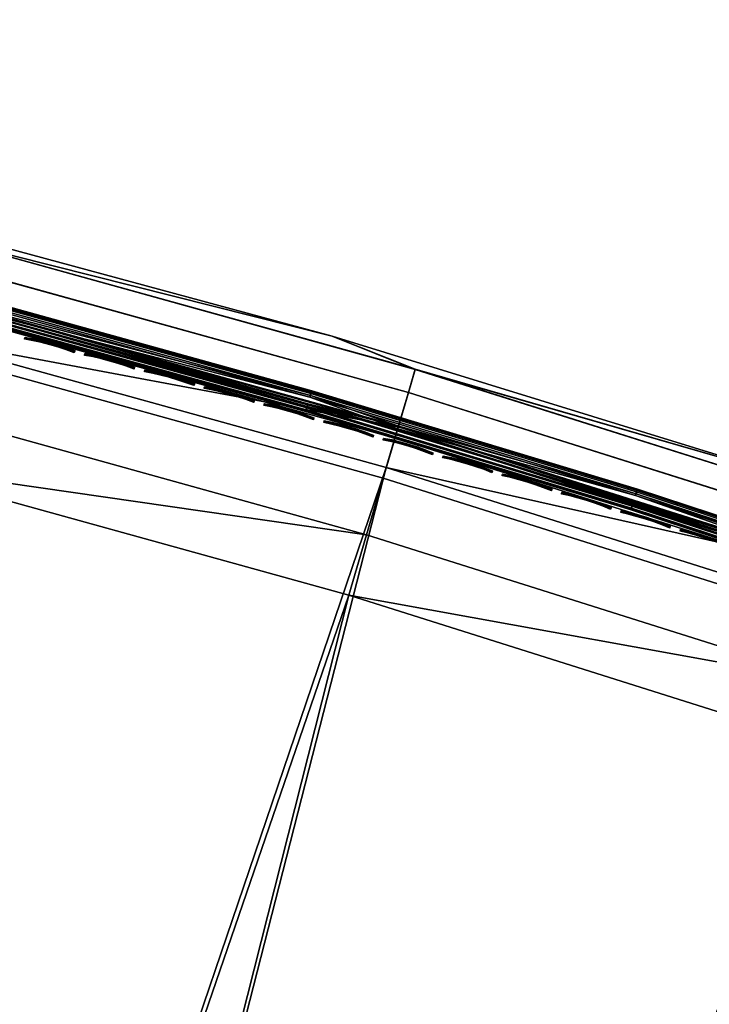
# Model space of a CAD drawing. Header units: inches. Extents: x 0 to 63.6, y -63.6 to 0.
# Tile 126 of 256: x 16.3 to 19.4, y -5.5 to -1.1. Entities that reach past the tile are written whole.
import ezdxf

# ---------------------------------------------------------------- set-up
doc = ezdxf.new("R2010")
doc.units = ezdxf.units.IN
doc.header["$LTSCALE"] = 0.03937
doc.header["$MEASUREMENT"] = 0
for name, color, linetype in [('A-FURN-3-ST', 151, 'Continuous'), ('A-FURN-3-ST-SEAM', 250, 'Continuous'), ('A-FURN-3-STITCH', 15, 'Continuous')]:
    doc.layers.add(name, color=color, linetype=linetype)

msp = doc.modelspace()

# ---------------------------------------------------------------- meshes
at = {"layer": 'A-FURN-3-ST'}
mesh = msp.add_polyface(dxfattribs=at)
corners = [(21.897, -3.8858, 5.5), (20.2261, -3.3398, 5.3087), (19.8089, -3.1614, 5.5), (18.0719, -2.6596, 5.3087), (17.6969, -2.5101, 5.5), (15.8949, -2.0563, 5.3087), (15.5635, -1.9324, 5.5), (13.6979, -1.5306, 5.3087), (13.4114, -1.4292, 5.5), (11.4835, -1.0834, 5.3087), (20.1917, -3.4426, 5.1464), (18.0412, -2.7635, 5.1464), (15.868, -2.1612, 5.1464), (13.6747, -1.6365, 5.1464), (11.4007, -1.5378, 5), (13.6399, -1.795, 5.0381), (13.5989, -1.9818, 5), (15.8276, -2.3184, 5.0381), (15.7799, -2.5037, 5), (17.9953, -2.9191, 5.0381), (17.9411, -3.1026, 5), (20.1403, -3.5965, 5.0381), (20.0796, -3.7779, 5), (22.2599, -4.3496, 5.0381), (22.3168, -4.1977, 5.1464), (21.897, -3.8858, 16.9), (19.8089, -3.1614, 16.9), (17.6969, -2.5101, 16.9), (15.5635, -1.9324, 16.9), (13.4114, -1.4292, 16.9), (19.8901, -4.3472, 18), (22.0829, -4.8243, 17.9625), (19.9803, -4.0772, 17.9625), (17.772, -3.6783, 18), (17.8526, -3.4052, 17.9625), (15.6316, -3.085, 18), (15.7023, -2.8093, 17.9625), (13.4714, -2.5681, 18), (13.5323, -2.29, 17.9625), (22.3168, -4.1987, 17.45), (20.1918, -3.4436, 17.45), (20.1365, -3.6095, 17.6778), (22.2556, -4.3624, 17.6778), (20.0644, -3.8256, 17.8526), (22.1758, -4.5758, 17.8526), (20.2264, -3.3393, 17.1847), (18.0722, -2.6591, 17.1847), (18.0414, -2.7645, 17.45), (17.992, -2.9323, 17.6778), (17.9276, -3.1508, 17.8526), (15.8953, -2.0558, 17.1847), (15.8682, -2.1623, 17.45), (15.8248, -2.3316, 17.6778), (15.7683, -2.5523, 17.8526), (13.6982, -1.5301, 17.1847), (13.6749, -1.6375, 17.45), (13.6377, -1.8083, 17.6778), (13.589, -2.0309, 17.8526), (11.4839, -1.0828, 17.1847)]
mesh.append_faces([[corners[k] for k in face] for face in [(0, 1, 2), (2, 1, 3), (2, 3, 4), (4, 3, 5), (4, 5, 6), (6, 5, 7), (6, 7, 8), (8, 7, 9), (1, 10, 11, 3), (3, 11, 12, 5), (5, 12, 13, 7), (14, 15, 16), (16, 15, 17), (16, 17, 18), (18, 17, 19), (18, 19, 20), (20, 19, 21), (20, 21, 22), (22, 21, 23), (24, 23, 21, 10), (10, 21, 19, 11), (11, 19, 17, 12), (12, 17, 15, 13), (25, 0, 2), (25, 2, 26), (26, 2, 4), (26, 4, 27), (27, 4, 6), (27, 6, 28), (28, 6, 8), (28, 8, 29), (30, 31, 32), (30, 32, 33), (33, 32, 34), (33, 34, 35), (35, 34, 36), (35, 36, 37), (37, 36, 38), (39, 40, 41, 42), (42, 41, 43, 44), (44, 43, 32, 31), (25, 26, 45), (45, 26, 46), (45, 46, 47, 40), (40, 47, 48, 41), (41, 48, 49, 43), (43, 49, 34, 32), (26, 27, 46), (46, 27, 50), (46, 50, 51, 47), (47, 51, 52, 48), (48, 52, 53, 49), (49, 53, 36, 34), (27, 28, 50), (50, 28, 54), (50, 54, 55, 51), (51, 55, 56, 52), (52, 56, 57, 53), (53, 57, 38, 36), (28, 29, 54), (54, 29, 58)]])
mesh = msp.add_polyface(dxfattribs=at)
corners = [(13.9787, -25.6395, 5), (13.9126, -25.8191, 5.0381), (12.3211, -25.0702, 5), (12.2629, -25.2525, 5.0381), (12.4992, -25.6536, 5.5), (12.1805, -25.5102, 5.3087), (13.8192, -26.0731, 5.3087), (13.8566, -25.9714, 5.1464), (12.2135, -25.407, 5.1464), (14.1775, -26.2475, 16.9), (12.4992, -25.6536, 16.9), (15.73, -25.9885, 17.9625), (15.8397, -25.7258, 18), (14.0856, -25.3429, 17.9625), (14.1839, -25.0757, 18), (12.4149, -24.7692, 17.9625), (12.5015, -24.498, 18), (12.3342, -25.0219, 17.8526), (13.9941, -25.5919, 17.8526), (15.6277, -26.2333, 17.8526), (12.2649, -25.2389, 17.6778), (13.9154, -25.8057, 17.6778), (12.1782, -25.5101, 17.1847), (13.8171, -26.0729, 17.1847), (13.8551, -25.9698, 17.45), (12.2117, -25.4054, 17.45), (25.0468, -31.0664, 18), (37.515, -13.6013, 18), (23.6135, -30.0129, 18), (35.7144, -12.3007, 18), (22.136, -29.0223, 18), (33.8688, -11.0648, 18), (31.9805, -9.8953, 18), (20.6169, -28.0967, 18), (30.0518, -8.7935, 18), (19.0593, -27.2377, 18), (28.0852, -7.761, 18), (17.4659, -26.4469, 18), (26.0832, -6.7989, 18), (24.0483, -5.9085, 18), (21.9831, -5.0909, 18), (19.8901, -4.3472, 18), (17.772, -3.6783, 18), (10.7957, -23.9936, 18), (15.6316, -3.085, 18), (29.9607, -7.4937, 5.5), (30.5611, -7.8617, 5.3087), (28.561, -6.8115, 5.3087), (28.3538, -7.2244, 5), (28.4396, -7.0534, 5.0381), (30.4312, -8.0991, 5.0381), (30.3394, -8.2669, 5), (30.5091, -7.9568, 5.1464), (28.5124, -6.9084, 5.1464), (30.1884, -8.5438, 17.9625), (28.2129, -7.5065, 17.9625), (30.5088, -7.9577, 17.45), (28.5122, -6.9094, 17.45), (28.4339, -7.0657, 17.6778), (30.425, -8.1111, 17.6778), (28.3318, -7.2693, 17.8526), (30.3157, -8.311, 17.8526), (37.8745, -13.121, 5), (24.6816, -31.5424, 5), (23.2694, -30.5044, 5), (36.0566, -11.8078, 5), (21.8136, -29.5284, 5), (34.1932, -10.5601, 5), (32.2866, -9.3793, 5), (20.3169, -28.6163, 5), (18.7822, -27.7699, 5), (17.2123, -26.9907, 5), (26.3325, -6.2531, 5), (15.6101, -26.2801, 5), (24.2779, -5.3542, 5), (22.1927, -4.5288, 5), (20.0796, -3.7779, 5), (17.9411, -3.1026, 5), (10.6404, -24.5731, 5), (15.7799, -2.5037, 5)]
mesh.append_faces([[corners[k] for k in face] for face in [(0, 1, 2), (2, 1, 3), (4, 5, 6), (7, 6, 5, 8), (1, 7, 8, 3), (4, 9, 10), (11, 12, 13), (13, 12, 14), (13, 14, 15), (15, 14, 16), (15, 17, 18, 13), (13, 18, 19, 11), (17, 20, 21, 18), (22, 10, 23), (24, 21, 20, 25), (23, 24, 25, 22), (26, 27, 28), (28, 29, 30), (30, 31, 32), (30, 32, 33), (33, 32, 34), (33, 34, 35), (35, 34, 36), (35, 36, 37), (37, 36, 38), (37, 38, 12), (12, 38, 39), (12, 39, 40), (12, 40, 14), (14, 40, 41), (14, 41, 16), (16, 41, 42), (16, 42, 43), (43, 42, 44), (45, 46, 47), (48, 49, 50), (48, 50, 51), (52, 50, 49, 53), (34, 54, 36), (36, 54, 55), (56, 57, 58, 59), (59, 58, 60, 61), (61, 60, 55, 54), (62, 63, 64), (65, 64, 66), (67, 66, 68), (68, 66, 69), (68, 69, 51), (51, 69, 70), (51, 70, 48), (48, 70, 71), (48, 71, 72), (72, 71, 73), (72, 73, 74), (74, 73, 75), (75, 73, 0), (75, 0, 76), (76, 0, 2), (76, 2, 77), (77, 2, 78), (77, 78, 79)]])
at = {"layer": 'A-FURN-3-ST-SEAM'}
mesh = msp.add_polyface(dxfattribs=at)
corners = [(17.9814, -2.9694, 17.6706), (19.0448, -3.2936, 17.6902), (17.578, -2.8502, 17.6902), (15.8156, -2.3691, 17.6706), (17.9934, -2.9283, 17.7271), (17.5843, -2.8278, 17.7208), (19.0517, -3.2715, 17.7208), (19.0652, -3.2284, 17.7234), (17.5968, -2.7844, 17.7234), (17.9972, -2.9155, 17.628), (19.0554, -3.2596, 17.6292), (17.5878, -2.8158, 17.6292), (17.5794, -2.8451, 17.6522), (19.0464, -3.2886, 17.6522), (0.0734, -1.09, 17.8563), (0.0872, -1.09, 17.8675), (0.0872, -8.2403, 17.8675), (0.0734, -8.2403, 17.8563), (0.0872, -15.3906, 17.8675), (0.0734, -15.3906, 17.8563), (0.1, -8.2403, 17.9), (0.0965, -15.3906, 17.8826), (0.0965, -8.2403, 17.8826), (0.1, -1.09, 17.9), (0.0965, -1.09, 17.8826), (0.0567, -15.3906, 17.8505), (0.0567, -8.2403, 17.8505), (0.0567, -1.09, 17.8505), (0.0228, -1.09, 17.8588), (0.039, -1.09, 17.8515), (0.039, -8.2403, 17.8515), (0.0228, -8.2403, 17.8588), (0.039, -15.3906, 17.8515), (0.0228, -15.3906, 17.8588), (0.0019, -15.3906, 17.8868), (0.0019, -8.2403, 17.8868), (0.0019, -1.09, 17.8868), (0.0051, -1.09, 17.9217), (0.0003, -1.09, 17.9045), (0.0003, -8.2403, 17.9045), (0.0051, -8.2403, 17.9217), (0.0003, -15.3906, 17.9045), (0.0051, -15.3906, 17.9217), (0.0655, -15.3906, 17.9472), (0.0812, -15.3906, 17.939), (0.0812, -8.2403, 17.939), (0.0655, -8.2403, 17.9472), (0.0812, -1.09, 17.939), (0.0655, -1.09, 17.9472), (0.0929, -15.3906, 17.9255), (0.0929, -8.2403, 17.9255), (0.0929, -1.09, 17.9255), (0.1, -15.3906, 17.9), (0.0304, -1.09, 17.9459), (0.0304, -8.2403, 17.9459), (0.0304, -15.3906, 17.9459), (0.0155, -1.09, 17.9362), (0.0155, -8.2403, 17.9362), (0.0155, -15.3906, 17.9362)]
mesh.append_faces([[corners[k] for k in face] for face in [(0, 1, 2), (0, 2, 3), (4, 5, 6), (4, 7, 8), (9, 10, 11), (0, 12, 13), (14, 15, 16, 17), (17, 16, 18, 19), (20, 21, 22), (20, 22, 23), (23, 22, 24), (19, 25, 26, 17), (17, 26, 27, 14), (28, 29, 30, 31), (31, 30, 32, 33), (33, 34, 35, 31), (31, 35, 36, 28), (37, 38, 39, 40), (40, 39, 41, 42), (43, 44, 45, 46), (46, 45, 47, 48), (44, 49, 50, 45), (45, 50, 51, 47), (50, 52, 20), (50, 20, 51), (51, 20, 23), (48, 53, 54, 46), (46, 54, 55, 43), (53, 56, 57, 54), (54, 57, 58, 55), (56, 37, 40, 57), (57, 40, 42, 58), (15, 24, 22, 16), (16, 22, 21, 18), (29, 27, 26, 30), (30, 26, 25, 32), (38, 36, 35, 39), (39, 35, 34, 41)]])
mesh = msp.add_polyface(dxfattribs=at)
corners = [(15.8156, -2.3691, 17.6706), (17.578, -2.8502, 17.6902), (16.11, -2.4447, 17.6902), (14.6423, -2.0771, 17.6902), (16.1121, -2.4365, 17.7078), (14.6442, -2.0687, 17.7078), (16.1158, -2.4223, 17.7208), (14.6476, -2.0545, 17.7208), (15.8261, -2.3276, 17.7271), (17.5843, -2.8278, 17.7208), (17.9934, -2.9283, 17.7271), (13.6389, -1.8043, 17.7271), (17.5803, -2.8419, 17.7078), (17.5968, -2.7844, 17.7234), (16.1272, -2.3786, 17.7234), (14.6579, -2.0105, 17.7234), (16.1315, -2.3621, 17.7112), (14.6618, -1.9939, 17.7112), (16.1341, -2.3519, 17.6931), (14.6642, -1.9837, 17.6931), (16.1347, -2.3498, 17.6723), (14.6647, -1.9815, 17.6723), (16.133, -2.3561, 17.6524), (14.6632, -1.9879, 17.6524), (16.1292, -2.371, 17.636), (14.6597, -2.0029, 17.636), (15.8295, -2.3147, 17.628), (17.5989, -2.7769, 17.636), (17.9972, -2.9155, 17.628), (13.6417, -1.7912, 17.628), (17.6031, -2.7621, 17.6524), (17.6049, -2.7558, 17.6723), (17.6043, -2.7579, 17.6931), (17.6014, -2.7681, 17.7112), (17.5878, -2.8158, 17.6292), (16.119, -2.4102, 17.6292), (14.6504, -2.0423, 17.6292), (16.1146, -2.4271, 17.6377), (14.6464, -2.0593, 17.6377), (16.1113, -2.4396, 17.6522), (14.6435, -2.0719, 17.6522), (17.5794, -2.8451, 17.6522), (17.9814, -2.9694, 17.6706), (17.583, -2.8326, 17.6377)]
mesh.append_faces([[corners[k] for k in face] for face in [(0, 1, 2), (0, 2, 3), (3, 2, 4, 5), (5, 4, 6, 7), (7, 6, 8), (8, 6, 9), (8, 9, 10), (8, 11, 7), (12, 9, 6, 4), (1, 12, 4, 2), (10, 13, 8), (8, 13, 14), (8, 14, 15), (15, 14, 16, 17), (17, 16, 18, 19), (19, 18, 20, 21), (21, 20, 22, 23), (23, 22, 24, 25), (25, 24, 26), (26, 24, 27), (26, 27, 28), (26, 29, 25), (11, 8, 15), (30, 27, 24, 22), (31, 30, 22, 20), (32, 31, 20, 18), (33, 32, 18, 16), (13, 33, 16, 14), (28, 34, 26), (26, 34, 35), (26, 35, 36), (36, 35, 37, 38), (38, 37, 39, 40), (40, 39, 0), (0, 39, 41), (0, 41, 42), (29, 26, 36), (43, 41, 39, 37), (34, 43, 37, 35)]])
mesh = msp.add_polyface(dxfattribs=at)
corners = [(20.5091, -3.7755, 17.6902), (21.9694, -4.2958, 17.6902), (21.9724, -4.2878, 17.7078), (20.5118, -3.7674, 17.7078), (22.2572, -4.3586, 17.7271), (20.138, -3.6056, 17.7271), (20.5165, -3.7535, 17.7208), (19.0517, -3.2715, 17.7208), (19.0473, -3.2855, 17.7078), (19.0448, -3.2936, 17.6902), (20.1245, -3.6462, 17.6706), (17.9814, -2.9694, 17.6706), (17.9934, -2.9283, 17.7271), (22.2423, -4.3988, 17.6706), (17.5843, -2.8278, 17.7208), (17.5803, -2.8419, 17.7078), (17.578, -2.8502, 17.6902), (22.2619, -4.3461, 17.628), (20.1423, -3.5929, 17.628), (20.5336, -3.7033, 17.636), (19.0675, -3.2209, 17.636), (19.0721, -3.2062, 17.6524), (20.5385, -3.6887, 17.6524), (19.074, -3.2, 17.6723), (20.5406, -3.6825, 17.6723), (19.0734, -3.2021, 17.6931), (20.5399, -3.6846, 17.6931), (19.0702, -3.2121, 17.7112), (20.5365, -3.6946, 17.7112), (19.0652, -3.2284, 17.7234), (20.5311, -3.7107, 17.7234), (17.9972, -2.9155, 17.628), (17.5989, -2.7769, 17.636), (17.6031, -2.7621, 17.6524), (17.6049, -2.7558, 17.6723), (17.6043, -2.7579, 17.6931), (17.6014, -2.7681, 17.7112), (17.5968, -2.7844, 17.7234), (20.5108, -3.7704, 17.6522), (19.0464, -3.2886, 17.6522), (19.0502, -3.2762, 17.6377), (20.5149, -3.7582, 17.6377), (19.0554, -3.2596, 17.6292), (20.5205, -3.7417, 17.6292), (17.5794, -2.8451, 17.6522), (17.583, -2.8326, 17.6377), (17.5878, -2.8158, 17.6292)]
mesh.append_faces([[corners[k] for k in face] for face in [(0, 1, 2, 3), (4, 5, 6), (6, 5, 7), (6, 7, 8, 3), (3, 8, 9, 0), (0, 9, 10), (10, 9, 11), (12, 7, 5), (10, 13, 0), (8, 7, 14, 15), (9, 8, 15, 16), (17, 18, 19), (19, 18, 20), (19, 20, 21, 22), (22, 21, 23, 24), (24, 23, 25, 26), (26, 25, 27, 28), (28, 27, 29, 30), (30, 29, 5), (5, 29, 12), (31, 32, 20), (31, 20, 18), (5, 4, 30), (21, 20, 32, 33), (23, 21, 33, 34), (25, 23, 34, 35), (27, 25, 35, 36), (29, 27, 36, 37), (13, 10, 38), (38, 10, 39), (38, 39, 40, 41), (41, 40, 42, 43), (43, 42, 18), (18, 42, 31), (11, 39, 10), (18, 17, 43), (40, 39, 44, 45), (42, 40, 45, 46)]])
at = {"layer": 'A-FURN-3-STITCH'}
mesh = msp.add_polyface(dxfattribs=at)
corners = [(16.5346, -2.5845, 17.7252), (16.4983, -2.5715, 17.732), (16.4994, -2.5675, 17.7351), (16.5352, -2.5822, 17.7241), (16.5006, -2.5629, 17.733), (16.5364, -2.5776, 17.722), (16.5008, -2.5623, 17.7278), (16.5371, -2.5753, 17.721), (16.4613, -2.5596, 17.736), (16.4623, -2.5556, 17.7391), (16.4636, -2.551, 17.737), (16.4638, -2.5504, 17.7318), (16.4237, -2.5488, 17.7372), (16.4248, -2.5448, 17.7403), (16.426, -2.5402, 17.7382), (16.4262, -2.5396, 17.733), (16.3858, -2.5392, 17.7355), (16.3869, -2.5352, 17.7386), (16.3882, -2.5306, 17.7366), (16.3883, -2.53, 17.7314), (16.3479, -2.5309, 17.7311), (16.349, -2.5268, 17.7342), (16.3502, -2.5222, 17.7322), (16.3504, -2.5217, 17.727), (16.3101, -2.5238, 17.7239), (16.3107, -2.5215, 17.7229), (16.312, -2.5169, 17.7209), (16.3126, -2.5146, 17.7198), (16.8046, -2.6583, 17.7252), (16.7684, -2.6451, 17.732), (16.7695, -2.6411, 17.7351), (16.8052, -2.656, 17.7241), (16.7708, -2.6365, 17.733), (16.8065, -2.6514, 17.722), (16.771, -2.6359, 17.7278), (16.8072, -2.6491, 17.721), (16.7314, -2.6331, 17.736), (16.7325, -2.629, 17.7391), (16.7338, -2.6244, 17.737), (16.734, -2.6239, 17.7318), (16.6939, -2.6221, 17.7372), (16.695, -2.6181, 17.7403), (16.6963, -2.6135, 17.7382), (16.6965, -2.6129, 17.733), (16.6561, -2.6124, 17.7355), (16.6572, -2.6083, 17.7386), (16.6584, -2.6037, 17.7366), (16.6586, -2.6032, 17.7314), (16.6182, -2.6038, 17.7311), (16.6193, -2.5998, 17.7342), (16.6205, -2.5952, 17.7322), (16.6207, -2.5946, 17.727), (16.5804, -2.5966, 17.7239), (16.5811, -2.5943, 17.7229), (16.5823, -2.5897, 17.7209), (16.583, -2.5874, 17.7198), (17.0382, -2.72, 17.732), (17.0013, -2.7077, 17.736), (17.0024, -2.7037, 17.7391), (17.0393, -2.7159, 17.7351), (17.0037, -2.6991, 17.737), (17.0406, -2.7113, 17.733), (16.9638, -2.6966, 17.7372), (16.9649, -2.6926, 17.7403), (16.9662, -2.688, 17.7382), (16.9664, -2.6874, 17.733), (17.0039, -2.6985, 17.7318), (16.926, -2.6867, 17.7355), (16.9271, -2.6826, 17.7386), (16.9284, -2.678, 17.7366), (16.9286, -2.6775, 17.7314), (16.8881, -2.678, 17.7311), (16.8892, -2.674, 17.7342), (16.8905, -2.6694, 17.7322), (16.8907, -2.6688, 17.727), (16.8504, -2.6706, 17.7239), (16.8511, -2.6683, 17.7229), (16.8524, -2.6637, 17.7209), (16.853, -2.6614, 17.7198)]
mesh.append_faces([[corners[k] for k in face] for face in [(0, 1, 2, 3), (3, 2, 4, 5), (5, 4, 6, 7), (1, 8, 9, 2), (2, 9, 10, 4), (4, 10, 11, 6), (8, 12, 13, 9), (9, 13, 14, 10), (10, 14, 15, 11), (12, 16, 17, 13), (13, 17, 18, 14), (14, 18, 19, 15), (16, 20, 21, 17), (17, 21, 22, 18), (18, 22, 23, 19), (20, 24, 25, 21), (21, 25, 26, 22), (22, 26, 27, 23), (28, 29, 30, 31), (31, 30, 32, 33), (33, 32, 34, 35), (29, 36, 37, 30), (30, 37, 38, 32), (32, 38, 39, 34), (36, 40, 41, 37), (37, 41, 42, 38), (38, 42, 43, 39), (40, 44, 45, 41), (41, 45, 46, 42), (42, 46, 47, 43), (44, 48, 49, 45), (45, 49, 50, 46), (46, 50, 51, 47), (48, 52, 53, 49), (49, 53, 54, 50), (50, 54, 55, 51), (56, 57, 58, 59), (59, 58, 60, 61), (57, 62, 63, 58), (58, 63, 64, 60), (60, 64, 65, 66), (62, 67, 68, 63), (63, 68, 69, 64), (64, 69, 70, 65), (67, 71, 72, 68), (68, 72, 73, 69), (69, 73, 74, 70), (71, 75, 76, 72), (72, 76, 77, 73), (73, 77, 78, 74)]])
mesh = msp.add_polyface(dxfattribs=at)
corners = [(17.8087, -2.9388, 17.736), (17.7714, -2.9272, 17.7372), (17.7726, -2.9232, 17.7403), (17.8099, -2.9348, 17.7391), (17.7338, -2.9168, 17.7355), (17.7349, -2.9128, 17.7386), (17.7363, -2.9082, 17.7366), (17.774, -2.9186, 17.7382), (17.7365, -2.9076, 17.7314), (17.7741, -2.9181, 17.733), (17.696, -2.9076, 17.7311), (17.6972, -2.9036, 17.7342), (17.6986, -2.899, 17.7322), (17.6987, -2.8984, 17.727), (17.6584, -2.8997, 17.7239), (17.6591, -2.8974, 17.7229), (17.6605, -2.8928, 17.7209), (17.6611, -2.8905, 17.7198), (17.0743, -2.7332, 17.7252), (17.0382, -2.72, 17.732), (17.0393, -2.7159, 17.7351), (17.075, -2.7309, 17.7241), (17.0406, -2.7113, 17.733), (17.0763, -2.7263, 17.722), (17.0408, -2.7108, 17.7278), (17.0769, -2.724, 17.721), (17.0037, -2.6991, 17.737), (17.0039, -2.6985, 17.7318), (17.3437, -2.8094, 17.7252), (17.3076, -2.796, 17.732), (17.3088, -2.7919, 17.7351), (17.3444, -2.8071, 17.7241), (17.3101, -2.7873, 17.733), (17.3457, -2.8025, 17.722), (17.3103, -2.7868, 17.7278), (17.3464, -2.8002, 17.721), (17.2708, -2.7836, 17.736), (17.2719, -2.7795, 17.7391), (17.2732, -2.7749, 17.737), (17.2734, -2.7744, 17.7318), (17.2333, -2.7723, 17.7372), (17.2345, -2.7683, 17.7403), (17.2358, -2.7637, 17.7382), (17.236, -2.7631, 17.733), (17.1956, -2.7622, 17.7355), (17.1967, -2.7582, 17.7386), (17.198, -2.7536, 17.7366), (17.1982, -2.753, 17.7314), (17.1578, -2.7533, 17.7311), (17.1589, -2.7493, 17.7342), (17.1602, -2.7447, 17.7322), (17.1604, -2.7442, 17.727), (17.1201, -2.7458, 17.7239), (17.1208, -2.7435, 17.7229), (17.1221, -2.7389, 17.7209), (17.1227, -2.7366, 17.7198), (17.6128, -2.8867, 17.7252), (17.5767, -2.8732, 17.732), (17.5779, -2.8691, 17.7351), (17.6134, -2.8845, 17.7241), (17.5792, -2.8645, 17.733), (17.6148, -2.8799, 17.722), (17.5794, -2.864, 17.7278), (17.6154, -2.8776, 17.721), (17.5399, -2.8606, 17.736), (17.5411, -2.8566, 17.7391), (17.5424, -2.852, 17.737), (17.5426, -2.8514, 17.7318), (17.5026, -2.8492, 17.7372), (17.5037, -2.8451, 17.7403), (17.505, -2.8405, 17.7382), (17.5052, -2.84, 17.733), (17.4649, -2.8389, 17.7355), (17.466, -2.8349, 17.7386), (17.4673, -2.8303, 17.7366), (17.4675, -2.8297, 17.7314), (17.4271, -2.8299, 17.7311), (17.4282, -2.8258, 17.7342), (17.4296, -2.8213, 17.7322), (17.4297, -2.8207, 17.727), (17.3894, -2.8221, 17.7239), (17.3901, -2.8198, 17.7229), (17.3914, -2.8152, 17.7209), (17.3921, -2.813, 17.7198)]
mesh.append_faces([[corners[k] for k in face] for face in [(0, 1, 2, 3), (1, 4, 5, 2), (2, 5, 6, 7), (7, 6, 8, 9), (4, 10, 11, 5), (5, 11, 12, 6), (6, 12, 13, 8), (10, 14, 15, 11), (11, 15, 16, 12), (12, 16, 17, 13), (18, 19, 20, 21), (21, 20, 22, 23), (23, 22, 24, 25), (22, 26, 27, 24), (28, 29, 30, 31), (31, 30, 32, 33), (33, 32, 34, 35), (29, 36, 37, 30), (30, 37, 38, 32), (32, 38, 39, 34), (36, 40, 41, 37), (37, 41, 42, 38), (38, 42, 43, 39), (40, 44, 45, 41), (41, 45, 46, 42), (42, 46, 47, 43), (44, 48, 49, 45), (45, 49, 50, 46), (46, 50, 51, 47), (48, 52, 53, 49), (49, 53, 54, 50), (50, 54, 55, 51), (56, 57, 58, 59), (59, 58, 60, 61), (61, 60, 62, 63), (57, 64, 65, 58), (58, 65, 66, 60), (60, 66, 67, 62), (64, 68, 69, 65), (65, 69, 70, 66), (66, 70, 71, 67), (68, 72, 73, 69), (69, 73, 74, 70), (70, 74, 75, 71), (72, 76, 77, 73), (73, 77, 78, 74), (74, 78, 79, 75), (76, 80, 81, 77), (77, 81, 82, 78), (78, 82, 83, 79)]])
mesh = msp.add_polyface(dxfattribs=at)
corners = [(17.8815, -2.9653, 17.7252), (17.8455, -2.9515, 17.732), (17.8467, -2.9475, 17.7351), (17.8822, -2.963, 17.7241), (17.848, -2.9429, 17.733), (17.8835, -2.9584, 17.722), (17.8482, -2.9424, 17.7278), (17.8842, -2.9561, 17.721), (17.8087, -2.9388, 17.736), (17.8099, -2.9348, 17.7391), (17.8113, -2.9302, 17.737), (17.8115, -2.9297, 17.7318), (17.7726, -2.9232, 17.7403), (17.774, -2.9186, 17.7382), (17.7741, -2.9181, 17.733), (18.1498, -3.045, 17.7252), (18.1139, -3.0311, 17.732), (18.1151, -3.0271, 17.7351), (18.1505, -3.0427, 17.7241), (18.1165, -3.0225, 17.733), (18.1519, -3.0382, 17.722), (18.1167, -3.022, 17.7278), (18.1526, -3.0359, 17.721), (18.0772, -3.0182, 17.736), (18.0784, -3.0142, 17.7391), (18.0798, -3.0096, 17.737), (18.08, -3.0091, 17.7318), (18.04, -3.0065, 17.7372), (18.0411, -3.0024, 17.7403), (18.0425, -2.9979, 17.7382), (18.0427, -2.9973, 17.733), (18.0024, -2.9959, 17.7355), (18.0035, -2.9918, 17.7386), (18.0049, -2.9873, 17.7366), (18.0051, -2.9867, 17.7314), (17.9646, -2.9865, 17.7311), (17.9658, -2.9825, 17.7342), (17.9672, -2.9779, 17.7322), (17.9674, -2.9774, 17.727), (17.9271, -2.9784, 17.7239), (17.9278, -2.9761, 17.7229), (17.9291, -2.9716, 17.7209), (17.9298, -2.9693, 17.7198), (18.4178, -3.1259, 17.7252), (18.382, -3.1119, 17.732), (18.3832, -3.1079, 17.7351), (18.4185, -3.1237, 17.7241), (18.3846, -3.1033, 17.733), (18.4199, -3.1191, 17.722), (18.3848, -3.1027, 17.7278), (18.4206, -3.1168, 17.721), (18.3453, -3.0988, 17.736), (18.3465, -3.0948, 17.7391), (18.3479, -3.0903, 17.737), (18.3481, -3.0897, 17.7318), (18.3081, -3.0869, 17.7372), (18.3093, -3.0829, 17.7403), (18.3107, -3.0783, 17.7382), (18.3109, -3.0778, 17.733), (18.2706, -3.0761, 17.7355), (18.2718, -3.0721, 17.7386), (18.2732, -3.0676, 17.7366), (18.2734, -3.067, 17.7314), (18.2329, -3.0666, 17.7311), (18.2341, -3.0626, 17.7342), (18.2355, -3.058, 17.7322), (18.2357, -3.0575, 17.727), (18.1954, -3.0584, 17.7239), (18.1961, -3.0561, 17.7229), (18.1975, -3.0515, 17.7209), (18.1982, -3.0492, 17.7198), (18.5384, -3.1576, 17.7355), (18.5008, -3.1479, 17.7311), (18.502, -3.1439, 17.7342), (18.5397, -3.1536, 17.7386), (18.5034, -3.1393, 17.7322), (18.5411, -3.149, 17.7366), (18.5036, -3.1388, 17.727), (18.5413, -3.1485, 17.7314), (18.4633, -3.1395, 17.7239), (18.464, -3.1372, 17.7229), (18.4654, -3.1326, 17.7209), (18.4661, -3.1304, 17.7198)]
mesh.append_faces([[corners[k] for k in face] for face in [(0, 1, 2, 3), (3, 2, 4, 5), (5, 4, 6, 7), (1, 8, 9, 2), (2, 9, 10, 4), (4, 10, 11, 6), (9, 12, 13, 10), (10, 13, 14, 11), (15, 16, 17, 18), (18, 17, 19, 20), (20, 19, 21, 22), (16, 23, 24, 17), (17, 24, 25, 19), (19, 25, 26, 21), (23, 27, 28, 24), (24, 28, 29, 25), (25, 29, 30, 26), (27, 31, 32, 28), (28, 32, 33, 29), (29, 33, 34, 30), (31, 35, 36, 32), (32, 36, 37, 33), (33, 37, 38, 34), (35, 39, 40, 36), (36, 40, 41, 37), (37, 41, 42, 38), (43, 44, 45, 46), (46, 45, 47, 48), (48, 47, 49, 50), (44, 51, 52, 45), (45, 52, 53, 47), (47, 53, 54, 49), (51, 55, 56, 52), (52, 56, 57, 53), (53, 57, 58, 54), (55, 59, 60, 56), (56, 60, 61, 57), (57, 61, 62, 58), (59, 63, 64, 60), (60, 64, 65, 61), (61, 65, 66, 62), (63, 67, 68, 64), (64, 68, 69, 65), (65, 69, 70, 66), (71, 72, 73, 74), (74, 73, 75, 76), (76, 75, 77, 78), (72, 79, 80, 73), (73, 80, 81, 75), (75, 81, 82, 77)]])
mesh = msp.add_polyface(dxfattribs=at)
corners = [(18.6855, -3.208, 17.7252), (18.6497, -3.1938, 17.732), (18.6509, -3.1898, 17.7351), (18.6862, -3.2058, 17.7241), (18.6523, -3.1853, 17.733), (18.6876, -3.2012, 17.722), (18.6525, -3.1847, 17.7278), (18.6883, -3.1989, 17.721), (18.6131, -3.1806, 17.736), (18.6143, -3.1766, 17.7391), (18.6157, -3.1721, 17.737), (18.6159, -3.1715, 17.7318), (18.5759, -3.1685, 17.7372), (18.5772, -3.1645, 17.7403), (18.5786, -3.1599, 17.7382), (18.5788, -3.1594, 17.733), (18.5384, -3.1576, 17.7355), (18.5397, -3.1536, 17.7386), (18.5411, -3.149, 17.7366), (18.5413, -3.1485, 17.7314), (18.9527, -3.2913, 17.7252), (18.917, -3.277, 17.732), (18.9183, -3.273, 17.7351), (18.9535, -3.2891, 17.7241), (18.9197, -3.2684, 17.733), (18.9549, -3.2845, 17.722), (18.9199, -3.2678, 17.7278), (18.9556, -3.2822, 17.721), (18.8805, -3.2636, 17.736), (18.8817, -3.2596, 17.7391), (18.8832, -3.255, 17.737), (18.8834, -3.2545, 17.7318), (18.8434, -3.2513, 17.7372), (18.8446, -3.2473, 17.7403), (18.8461, -3.2428, 17.7382), (18.8463, -3.2422, 17.733), (18.8059, -3.2402, 17.7355), (18.8072, -3.2362, 17.7386), (18.8086, -3.2317, 17.7366), (18.8088, -3.2311, 17.7314), (18.7684, -3.2304, 17.7311), (18.7696, -3.2264, 17.7342), (18.771, -3.2218, 17.7322), (18.7712, -3.2213, 17.727), (18.7309, -3.2218, 17.7239), (18.7316, -3.2195, 17.7229), (18.733, -3.215, 17.7209), (18.7338, -3.2127, 17.7198), (19.2196, -3.3758, 17.7252), (19.184, -3.3613, 17.732), (19.1852, -3.3573, 17.7351), (19.2204, -3.3735, 17.7241), (19.1867, -3.3527, 17.733), (19.2218, -3.369, 17.722), (19.1869, -3.3522, 17.7278), (19.2226, -3.3667, 17.721), (19.1475, -3.3477, 17.736), (19.1488, -3.3437, 17.7391), (19.1502, -3.3392, 17.737), (19.1504, -3.3386, 17.7318), (19.1105, -3.3353, 17.7372), (19.1117, -3.3313, 17.7403), (19.1132, -3.3268, 17.7382), (19.1134, -3.3262, 17.733), (19.0731, -3.324, 17.7355), (19.0743, -3.32, 17.7386), (19.0758, -3.3155, 17.7366), (19.076, -3.3149, 17.7314), (19.0355, -3.314, 17.7311), (19.0368, -3.31, 17.7342), (19.0382, -3.3055, 17.7322), (19.0384, -3.3049, 17.727), (18.9981, -3.3053, 17.7239), (18.9988, -3.303, 17.7229), (19.0003, -3.2985, 17.7209), (19.001, -3.2962, 17.7198), (19.3023, -3.3989, 17.7311), (19.2649, -3.39, 17.7239), (19.2657, -3.3877, 17.7229), (19.3036, -3.3949, 17.7342)]
mesh.append_faces([[corners[k] for k in face] for face in [(0, 1, 2, 3), (3, 2, 4, 5), (5, 4, 6, 7), (1, 8, 9, 2), (2, 9, 10, 4), (4, 10, 11, 6), (8, 12, 13, 9), (9, 13, 14, 10), (10, 14, 15, 11), (12, 16, 17, 13), (13, 17, 18, 14), (14, 18, 19, 15), (20, 21, 22, 23), (23, 22, 24, 25), (25, 24, 26, 27), (21, 28, 29, 22), (22, 29, 30, 24), (24, 30, 31, 26), (28, 32, 33, 29), (29, 33, 34, 30), (30, 34, 35, 31), (32, 36, 37, 33), (33, 37, 38, 34), (34, 38, 39, 35), (36, 40, 41, 37), (37, 41, 42, 38), (38, 42, 43, 39), (40, 44, 45, 41), (41, 45, 46, 42), (42, 46, 47, 43), (48, 49, 50, 51), (51, 50, 52, 53), (53, 52, 54, 55), (49, 56, 57, 50), (50, 57, 58, 52), (52, 58, 59, 54), (56, 60, 61, 57), (57, 61, 62, 58), (58, 62, 63, 59), (60, 64, 65, 61), (61, 65, 66, 62), (62, 66, 67, 63), (64, 68, 69, 65), (65, 69, 70, 66), (66, 70, 71, 67), (68, 72, 73, 69), (69, 73, 74, 70), (70, 74, 75, 71), (76, 77, 78, 79)]])
mesh = msp.add_polyface(dxfattribs=at)
corners = [(19.4862, -3.4615, 17.7252), (19.4506, -3.4468, 17.732), (19.4519, -3.4428, 17.7351), (19.4869, -3.4592, 17.7241), (19.4533, -3.4382, 17.733), (19.4884, -3.4547, 17.722), (19.4535, -3.4377, 17.7278), (19.4891, -3.4524, 17.721), (19.4142, -3.4331, 17.736), (19.4154, -3.4291, 17.7391), (19.4169, -3.4245, 17.737), (19.4171, -3.424, 17.7318), (19.3772, -3.4205, 17.7372), (19.3784, -3.4165, 17.7403), (19.3799, -3.4119, 17.7382), (19.3801, -3.4114, 17.733), (19.3398, -3.409, 17.7355), (19.3411, -3.4051, 17.7386), (19.3426, -3.4005, 17.7366), (19.3428, -3.4, 17.7314), (19.3023, -3.3989, 17.7311), (19.3036, -3.3949, 17.7342), (19.3051, -3.3903, 17.7322), (19.3053, -3.3898, 17.727), (19.2657, -3.3877, 17.7229), (19.2672, -3.3831, 17.7209), (19.2679, -3.3809, 17.7198), (19.7523, -3.5483, 17.7252), (19.7168, -3.5334, 17.732), (19.7181, -3.5295, 17.7351), (19.7531, -3.546, 17.7241), (19.7196, -3.5249, 17.733), (19.7546, -3.5415, 17.722), (19.7198, -3.5244, 17.7278), (19.7553, -3.5392, 17.721), (19.6804, -3.5196, 17.736), (19.6817, -3.5156, 17.7391), (19.6832, -3.5111, 17.737), (19.6834, -3.5105, 17.7318), (19.6435, -3.5068, 17.7372), (19.6448, -3.5028, 17.7403), (19.6463, -3.4983, 17.7382), (19.6465, -3.4978, 17.733), (19.6062, -3.4952, 17.7355), (19.6075, -3.4912, 17.7386), (19.609, -3.4867, 17.7366), (19.6092, -3.4862, 17.7314), (19.5687, -3.4849, 17.7311), (19.57, -3.4809, 17.7342), (19.5715, -3.4764, 17.7322), (19.5717, -3.4758, 17.727), (19.5314, -3.4758, 17.7239), (19.5322, -3.4735, 17.7229), (19.5336, -3.469, 17.7209), (19.5344, -3.4668, 17.7198), (19.9826, -3.6213, 17.732), (19.9463, -3.6073, 17.736), (19.9476, -3.6033, 17.7391), (19.9839, -3.6173, 17.7351), (19.9492, -3.5988, 17.737), (19.9854, -3.6128, 17.733), (19.9494, -3.5982, 17.7318), (19.9856, -3.6122, 17.7278), (19.9094, -3.5944, 17.7372), (19.9107, -3.5904, 17.7403), (19.9123, -3.5858, 17.7382), (19.9125, -3.5853, 17.733), (19.8722, -3.5826, 17.7355), (19.8735, -3.5786, 17.7386), (19.875, -3.5741, 17.7366), (19.8752, -3.5735, 17.7314), (19.8348, -3.5721, 17.7311), (19.8361, -3.5681, 17.7342), (19.8376, -3.5636, 17.7322), (19.8378, -3.563, 17.727), (19.7975, -3.5629, 17.7239), (19.7982, -3.5606, 17.7229), (19.7998, -3.556, 17.7209), (19.8005, -3.5538, 17.7198)]
mesh.append_faces([[corners[k] for k in face] for face in [(0, 1, 2, 3), (3, 2, 4, 5), (5, 4, 6, 7), (1, 8, 9, 2), (2, 9, 10, 4), (4, 10, 11, 6), (8, 12, 13, 9), (9, 13, 14, 10), (10, 14, 15, 11), (12, 16, 17, 13), (13, 17, 18, 14), (14, 18, 19, 15), (16, 20, 21, 17), (17, 21, 22, 18), (18, 22, 23, 19), (21, 24, 25, 22), (22, 25, 26, 23), (27, 28, 29, 30), (30, 29, 31, 32), (32, 31, 33, 34), (28, 35, 36, 29), (29, 36, 37, 31), (31, 37, 38, 33), (35, 39, 40, 36), (36, 40, 41, 37), (37, 41, 42, 38), (39, 43, 44, 40), (40, 44, 45, 41), (41, 45, 46, 42), (43, 47, 48, 44), (44, 48, 49, 45), (45, 49, 50, 46), (47, 51, 52, 48), (48, 52, 53, 49), (49, 53, 54, 50), (55, 56, 57, 58), (58, 57, 59, 60), (60, 59, 61, 62), (56, 63, 64, 57), (57, 64, 65, 59), (59, 65, 66, 61), (63, 67, 68, 64), (64, 68, 69, 65), (65, 69, 70, 66), (67, 71, 72, 68), (68, 72, 73, 69), (69, 73, 74, 70), (71, 75, 76, 72), (72, 76, 77, 73), (73, 77, 78, 74)]])

doc.saveas('drawing.dxf')
